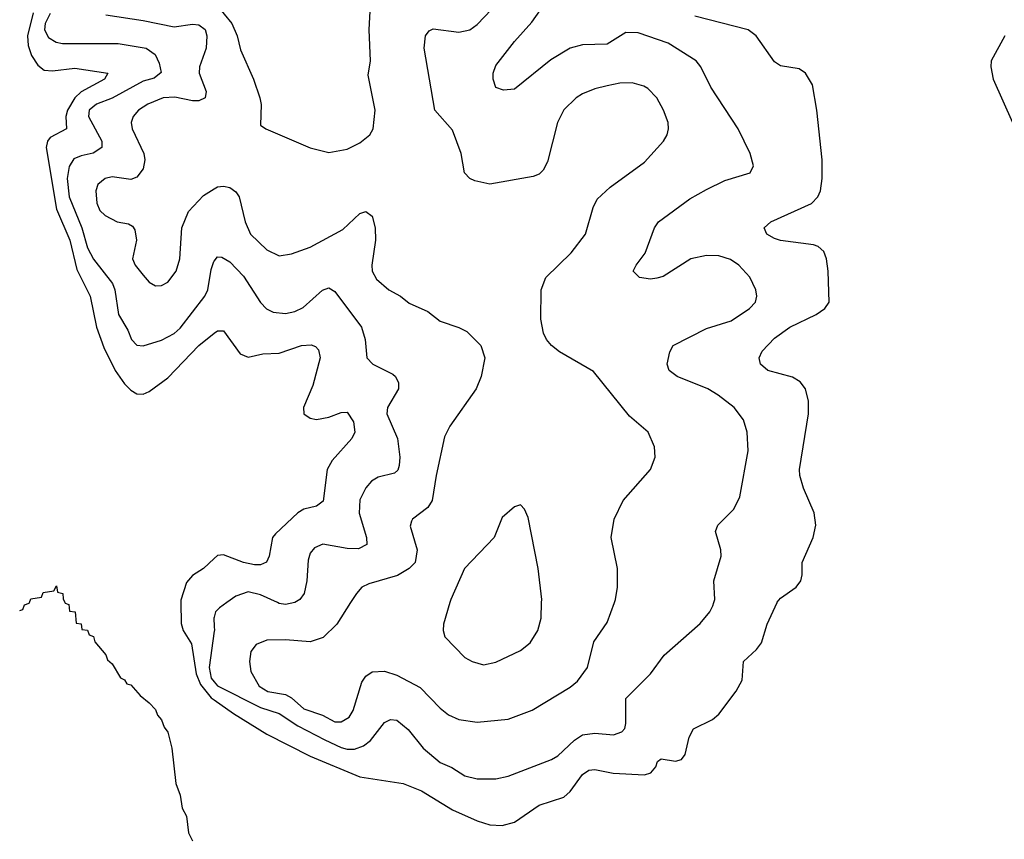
# Model space of a CAD drawing. Header units: inches. Extents: x 1552611 to 1694776, y 811966 to 917215.
# Tile 30 of 256: x 1569371 to 1572553, y 839236 to 841882. Entities that reach past the tile are written whole.
import ezdxf

# ---------------------------------------------------------------- set-up
doc = ezdxf.new("R2010")
doc.units = ezdxf.units.IN
doc.header["$MEASUREMENT"] = 0
for name, color, linetype in [('B5863', 7, 'Continuous'), ('B5864', 7, 'Continuous'), ('B5873', 7, 'Continuous'), ('B5874', 7, 'Continuous')]:
    doc.layers.add(name, color=color, linetype=linetype)

msp = doc.modelspace()

# ---------------------------------------------------------------- linework, layer by layer
at = {"layer": 'B5863', "color": 5}
for points, elevation in [([(1569371.4, 839974.2), (1569382, 839978), (1569387.3, 839992.7), (1569402, 839998), (1569402.7, 840000)], 680), ([(1569517.1, 840000), (1569518, 839998), (1569530, 839994), (1569532, 839972), (1569550.7, 839970), (1569554, 839934), (1569570, 839932), (1569572.7, 839912.7), (1569590, 839911.3), (1569596, 839896), (1569610, 839890.8), (1569613.7, 839873.7), (1569650, 839831.3), (1569654.8, 839814.8), (1569670, 839802), (1569696.9, 839756.9), (1569710, 839751), (1569718, 839738), (1569730, 839734.8), (1569760.5, 839700.5), (1569790, 839676), (1569810, 839654.8), (1569816.3, 839636.3), (1569830, 839622), (1569838, 839598), (1569850, 839582), (1569862.8, 839530), (1569876.1, 839416.1), (1569890, 839378), (1569896, 839336), (1569910, 839310.8), (1569916.5, 839256.5), (1569930, 839230.8)], 680), ([(1569892.5, 840000), (1569892.9, 839932.9), (1569900.1, 839910), (1569926.5, 839866.5), (1569942.1, 839770), (1569955.2, 839735.2), (1569990, 839692.6), (1570000, 839685.7)], 720), ([(1570000, 839953), (1569999.2, 839950), (1570000, 839922.4)], 740), ([(1570000, 839907.4), (1569983.6, 839790), (1569990, 839756.6), (1570000, 839743.7)], 740)]:
    msp.add_lwpolyline(points, dxfattribs=dict(at, elevation=elevation))
at = {"layer": 'B5864', "color": 5}
for points, elevation in [([(1569415, 841905), (1569397.2, 841830), (1569399, 841799), (1569410, 841766.3), (1569430, 841735.2), (1569450, 841719.8), (1569477.7, 841717.7), (1569550, 841725.6), (1569655.8, 841710), (1569645.3, 841690), (1569570, 841649.6), (1569550, 841630.4), (1569525.5, 841590), (1569520.8, 841570), (1569522.7, 841530), (1569470, 841501.9), (1569461.1, 841490), (1569457.1, 841470), (1569490.8, 841270), (1569533.2, 841170), (1569556, 841076), (1569599.6, 840990), (1569620.1, 840890), (1569643.7, 840823.7), (1569679.6, 840750), (1569710, 840706.2), (1569730, 840685.8), (1569750, 840673.7), (1569770, 840673.4), (1569790, 840682), (1569850, 840725.8), (1569950, 840830.1), (1570000, 840869.7)], 720), ([(1569470, 841902.1), (1569453.6, 841870), (1569451.5, 841850), (1569464.6, 841824.6), (1569489.2, 841810), (1569510, 841805.9), (1569690, 841805.6), (1569780.5, 841790), (1569809.5, 841769.5), (1569822.2, 841742.2), (1569828.6, 841711.4), (1569806.1, 841693.9), (1569770, 841683.4), (1569670, 841628.8), (1569619.8, 841610), (1569595.5, 841590), (1569593.5, 841570), (1569636.6, 841490), (1569637.3, 841470), (1569609, 841451), (1569570, 841443), (1569546.8, 841433.2), (1569531.5, 841408.5), (1569525.2, 841370), (1569531.4, 841310), (1569572.3, 841210), (1569590, 841145.6), (1569610, 841109.1), (1569671, 841030), (1569678.3, 841010), (1569690.5, 840930.5), (1569720.3, 840880.3), (1569732.6, 840850), (1569750, 840831.5), (1569770, 840829.3), (1569830, 840848), (1569870, 840868.5), (1569890, 840886.6), (1569969.4, 840990), (1569979.2, 841010), (1569990, 841075.5), (1569998.7, 841101.3), (1570000, 841103.1)], 740), ([(1569650, 841897.8), (1569770, 841880.1), (1569870, 841858.9), (1569930, 841868.3), (1569950, 841866.2), (1569970.3, 841850.3), (1569975.7, 841830), (1569973.5, 841790), (1569952.4, 841730), (1569951, 841710), (1569973.6, 841650), (1569970.2, 841630), (1569950, 841620.7), (1569930, 841620.4), (1569872.6, 841632.6), (1569834.9, 841630), (1569785.2, 841610), (1569755.6, 841590), (1569738.4, 841570), (1569731.2, 841550), (1569734.5, 841530), (1569772.6, 841450), (1569775.9, 841430), (1569770, 841400.7), (1569750, 841374.3), (1569730, 841366.6), (1569670, 841374.5), (1569647.3, 841370), (1569624, 841350), (1569617.3, 841330), (1569620.3, 841290), (1569630, 841266), (1569648, 841250), (1569686.8, 841230), (1569723, 841223), (1569735.8, 841215.8), (1569743.9, 841203.9), (1569749.2, 841170), (1569735.8, 841110), (1569744.6, 841090), (1569770, 841056.9), (1569790, 841034.3), (1569810, 841023.2), (1569830, 841024), (1569850, 841034.6), (1569877.4, 841070), (1569888.4, 841110), (1569895.2, 841210), (1569916.7, 841263.3), (1569965.3, 841314.7), (1570000, 841336.3)], 760), ([(1570000, 840142.7), (1569965.8, 840110), (1569930, 840087.5), (1569910, 840065), (1569892.4, 840007.6), (1569892.5, 840000)], 720), ([(1569402.7, 840000), (1569407.3, 840012.7), (1569442, 840018), (1569447.3, 840032.7), (1569482, 840038), (1569490, 840054), (1569494, 840034), (1569511.3, 840030), (1569512, 840012), (1569517.1, 840000)], 680)]:
    msp.add_lwpolyline(points, dxfattribs=dict(at, elevation=elevation))
at = {"layer": 'B5873', "color": 5}
for points, elevation in [([(1570000, 839743.7), (1570010, 839730.8), (1570150, 839661), (1570210, 839642.5), (1570270, 839602.6), (1570356.9, 839556.9), (1570410, 839532), (1570430, 839527.2), (1570453.2, 839526.8), (1570482.7, 839537.3), (1570504.8, 839555.2), (1570550, 839612.9), (1570570, 839622.7), (1570590, 839620.2), (1570626.5, 839590), (1570675.5, 839530), (1570730, 839484.1), (1570767.9, 839467.9), (1570810, 839441), (1570850, 839431), (1570910, 839431), (1570950, 839439.8), (1571090, 839493.7), (1571110, 839505.2), (1571164.1, 839555.9), (1571190, 839572.6), (1571230, 839578.1), (1571290, 839573.6), (1571316.8, 839583.2), (1571326.1, 839593.9), (1571329.8, 839610.2), (1571330, 839690.4), (1571409.7, 839770), (1571453.3, 839830), (1571570, 839933.1), (1571601, 839970), (1571611.1, 839990), (1571614.2, 840000)], 740), ([(1570040.8, 840000), (1570017.1, 839982.9), (1570004.6, 839970), (1570000, 839953)], 740), ([(1570000, 839685.7), (1570062.5, 839642.5), (1570170, 839575.1), (1570310, 839504.6), (1570470, 839437.8), (1570610, 839416.2), (1570670, 839391.8), (1570770, 839330.7), (1570850, 839295.4), (1570890, 839282.8), (1570930, 839280.7), (1570970, 839291), (1571050, 839345.6), (1571130, 839372.1), (1571150, 839390.2), (1571190, 839445.3), (1571210, 839459.3), (1571230, 839460.9), (1571288.8, 839448.8), (1571390, 839444), (1571410.7, 839450), (1571426.5, 839470), (1571432.5, 839487.5), (1571444.5, 839495.5), (1571490, 839487.8), (1571510, 839493.4), (1571521.4, 839510), (1571534, 839566), (1571548, 839592), (1571610, 839623.1), (1571630, 839639.5), (1571686.1, 839713.9), (1571705.7, 839750), (1571709.8, 839810), (1571751.9, 839848.1), (1571768, 839870), (1571786.3, 839930), (1571818.6, 840000)], 720), ([(1570440.3, 840000), (1570395.6, 839930), (1570352.3, 839887.7), (1570310, 839873.6), (1570230, 839879.6), (1570170, 839878.5), (1570135.5, 839864.5), (1570118.1, 839841.9), (1570113.8, 839810), (1570118.1, 839778.1), (1570145, 839730), (1570173.3, 839713.3), (1570230, 839703.8), (1570250, 839692.8), (1570290, 839657.1), (1570350, 839636.2), (1570390, 839615.3), (1570410, 839614.8), (1570435.9, 839630), (1570448.6, 839651.4), (1570476.9, 839743.1), (1570490, 839762.4), (1570510, 839776.8), (1570550, 839778.7), (1570590, 839765.3), (1570665.7, 839725.7), (1570730, 839658.8), (1570757.2, 839637.2), (1570790, 839622.7), (1570850, 839614), (1570950, 839623.2), (1571027.3, 839652.7), (1571150, 839727.2), (1571173.3, 839746.7), (1571205.5, 839790), (1571226.2, 839873.8), (1571270, 839935.5), (1571293.3, 840000)], 760), ([(1570259.9, 840000), (1570230, 839993.7), (1570210, 839997.3), (1570204.3, 840000)], 740), ([(1570761.1, 840000), (1570741.1, 839930), (1570739.5, 839910), (1570745.3, 839890), (1570810, 839823.2), (1570833.4, 839810), (1570870, 839799.6), (1570910, 839807.9), (1570990, 839845.2), (1571020.5, 839870), (1571045.7, 839910), (1571056.8, 839950), (1571057.8, 840000)], 780), ([(1570000, 839922.4), (1570000.4, 839910), (1570000, 839907.4)], 740)]:
    msp.add_lwpolyline(points, dxfattribs=dict(at, elevation=elevation))
at = {"layer": 'B5874', "color": 5}
for points, elevation in [([(1571293.3, 840000), (1571296.9, 840010), (1571302.6, 840050), (1571302.6, 840110), (1571282, 840210), (1571292, 840270), (1571321.1, 840330), (1571409.6, 840430), (1571424.2, 840470), (1571422.7, 840502.7), (1571402, 840550), (1571341.7, 840601.7), (1571225.8, 840745.8), (1571115.6, 840810), (1571089.6, 840830), (1571073.6, 840850), (1571064.2, 840870), (1571055.4, 840915.4), (1571056.8, 841010), (1571071.1, 841050), (1571153.3, 841130), (1571199.2, 841190), (1571224.4, 841275.6), (1571237.6, 841302.4), (1571278.9, 841341.1), (1571390, 841422), (1571452, 841490), (1571463.1, 841510), (1571467.4, 841530), (1571466.2, 841550), (1571452, 841590), (1571429.7, 841630), (1571400.6, 841660.6), (1571388.2, 841668.2), (1571350, 841678.4), (1571310, 841677.3), (1571270, 841669), (1571230, 841659.4), (1571190, 841642.5), (1571168.9, 841630), (1571130, 841591.2), (1571109.1, 841550), (1571077.1, 841422.9), (1571063.1, 841396.9), (1571050, 841384), (1571030, 841375.6), (1570890, 841350.7), (1570841.6, 841361.6), (1570826, 841370), (1570808.2, 841388.2), (1570797.5, 841450), (1570770, 841525.6), (1570712.4, 841590), (1570678.5, 841790), (1570682.7, 841830), (1570693.9, 841846.1), (1570707.3, 841852.7), (1570790, 841841.6), (1570825.6, 841850), (1570850, 841866.4), (1570965.3, 841990)], 760), ([(1570007.6, 841930), (1570057.1, 841870), (1570074.4, 841830), (1570085, 841785), (1570127.3, 841690), (1570146.9, 841630), (1570151.2, 841608.8), (1570150, 841542), (1570166.8, 841530), (1570310, 841468.2), (1570370, 841453), (1570430, 841464.6), (1570470, 841484.2), (1570502.9, 841510), (1570514, 841530), (1570519.7, 841590), (1570496.9, 841703.1), (1570505.1, 841750), (1570500.3, 841850), (1570504.8, 841930)], 780), ([(1571614.2, 840000), (1571617.2, 840010), (1571613.7, 840070), (1571637.4, 840150), (1571636.3, 840170), (1571619.6, 840230), (1571627.3, 840250), (1571678.6, 840301.4), (1571698, 840342), (1571724.7, 840490), (1571721.7, 840550), (1571709.7, 840590), (1571679.7, 840630), (1571628.3, 840670), (1571594.3, 840690), (1571496, 840730), (1571469.5, 840750), (1571462.9, 840770), (1571471.8, 840810), (1571483, 840830), (1571590, 840885.5), (1571669.7, 840910), (1571729.8, 840950), (1571748.6, 840970), (1571753.1, 840990), (1571749.8, 841010), (1571730, 841051.2), (1571695.4, 841090), (1571668.2, 841108.2), (1571630, 841119.4), (1571590, 841121), (1571539.5, 841110), (1571450, 841053.6), (1571430, 841048), (1571410, 841045), (1571374, 841050), (1571354, 841070), (1571363, 841090), (1571391.9, 841128.1), (1571422, 841210), (1571435.4, 841230), (1571536.1, 841303.9), (1571590, 841334.4), (1571650, 841363.6), (1571731.8, 841388.2), (1571742.7, 841410), (1571732, 841450), (1571693, 841530), (1571604.6, 841664.6), (1571572.3, 841730), (1571556.8, 841750), (1571466.8, 841806.8), (1571370, 841839.6), (1571330, 841840.5), (1571270, 841803.7), (1571190, 841801.2), (1571150.3, 841790), (1571087.8, 841752.2), (1570970, 841658.5), (1570934.7, 841654.7), (1570910, 841663.7), (1570901, 841690), (1570901.4, 841710), (1570910, 841734.9), (1570970, 841812.3), (1571026, 841874), (1571070, 841936.3)], 740), ([(1571818.6, 840000), (1571819, 840001), (1571830, 840014), (1571880.5, 840050), (1571895.1, 840070), (1571899.7, 840090), (1571899.7, 840130), (1571935.1, 840210), (1571943.5, 840250), (1571938.3, 840290), (1571903.5, 840370), (1571892, 840410), (1571890.9, 840430), (1571920.4, 840610), (1571919.8, 840650), (1571909.8, 840690), (1571893, 840713), (1571867.8, 840727.8), (1571788.2, 840750), (1571765.1, 840770), (1571760.3, 840790), (1571770, 840811.7), (1571810, 840854.4), (1571859.7, 840890), (1571944.5, 840930), (1571973.3, 840950), (1571987.1, 840970), (1571983.5, 841070), (1571978.3, 841110), (1571970, 841133.3), (1571951.6, 841150), (1571935.8, 841155.8), (1571830, 841169.2), (1571810, 841175.8), (1571785.1, 841190), (1571776.9, 841210), (1571798.7, 841230), (1571930, 841288.4), (1571949.9, 841310), (1571958.5, 841330), (1571964.5, 841370), (1571964, 841430), (1571946.8, 841590), (1571932.4, 841672.4), (1571910, 841709.5), (1571890, 841723.6), (1571830, 841732.8), (1571810, 841746.3), (1571751.1, 841830), (1571725.6, 841850), (1571553.2, 841893.2)], 720), ([(1572554.3, 841830), (1572510.1, 841750), (1572509.1, 841730), (1572516.8, 841690), (1572578.7, 841550)], 720), ([(1570000, 841336.3), (1570010, 841342.6), (1570030, 841344.4), (1570050, 841340.2), (1570070, 841326.7), (1570080.5, 841310), (1570099.8, 841230), (1570117.2, 841190), (1570170, 841139.7), (1570210, 841120.2), (1570250, 841126), (1570310, 841148.1), (1570415.2, 841204.8), (1570470, 841256.5), (1570490, 841263.1), (1570510, 841247.7), (1570520.2, 841210), (1570521.2, 841170), (1570509.4, 841089.4), (1570510.2, 841070), (1570524, 841044), (1570564.2, 841010), (1570601.3, 840990), (1570630, 840967), (1570690, 840939.6), (1570730, 840908.8), (1570790, 840888.9), (1570815.6, 840875.6), (1570861.6, 840830), (1570874.4, 840790), (1570862.3, 840730), (1570846.7, 840690), (1570760.9, 840570), (1570744.4, 840535.6), (1570716.6, 840410), (1570704.1, 840330), (1570690, 840307.3), (1570640.3, 840270), (1570636.9, 840263.1), (1570633.3, 840246.7), (1570656.1, 840170), (1570649.2, 840130), (1570630.1, 840109.9), (1570592.5, 840087.5), (1570499.5, 840060.5), (1570477.1, 840050), (1570459.5, 840030), (1570440.3, 840000)], 760), ([(1570000, 841103.1), (1570010, 841116.5), (1570024.8, 841115.2), (1570050, 841100.5), (1570094.6, 841054.6), (1570150, 840969.2), (1570168.7, 840948.7), (1570190, 840938.4), (1570230, 840933.5), (1570260.3, 840939.7), (1570287, 840953), (1570350, 841009.1), (1570370, 841016.1), (1570390, 841004.6), (1570475.7, 840890), (1570487.9, 840850), (1570492.6, 840790), (1570512, 840770), (1570577.2, 840737.2), (1570586, 840730), (1570595.6, 840710), (1570595.3, 840690), (1570560.2, 840630), (1570557.4, 840610), (1570592.5, 840530), (1570599.3, 840470), (1570597.5, 840442.5), (1570592.7, 840427.3), (1570582, 840418), (1570530, 840405.3), (1570507.9, 840392.1), (1570489.6, 840370.4), (1570470, 840331.5), (1570468.7, 840288.7), (1570491.7, 840210), (1570492.5, 840187.5), (1570465.8, 840174.2), (1570430, 840174.7), (1570350.9, 840189.1), (1570323.4, 840176.6), (1570310, 840159.6), (1570303.1, 840136.9), (1570298.9, 840070), (1570290.1, 840030), (1570276.2, 840010), (1570259.9, 840000)], 740), ([(1570000, 840869.7), (1570010, 840877.6), (1570030, 840878), (1570083.9, 840803.9), (1570110, 840793), (1570157.1, 840802.9), (1570210, 840805.8), (1570281.6, 840830), (1570312.9, 840832.9), (1570327.3, 840827.3), (1570336.6, 840816.6), (1570341.8, 840790), (1570318.5, 840701.5), (1570288.4, 840630), (1570289.4, 840609.4), (1570310, 840595.2), (1570330, 840591.2), (1570370, 840599), (1570410, 840613.8), (1570430, 840615.3), (1570450, 840584), (1570454.2, 840550), (1570444.4, 840530), (1570380.7, 840459.3), (1570365.3, 840430), (1570351.9, 840328.1), (1570330, 840311.7), (1570290, 840302), (1570270, 840289.9), (1570198.3, 840221.7), (1570188.2, 840210), (1570178, 840150), (1570168.9, 840131.1), (1570150, 840121.7), (1570130, 840121.5), (1570094.7, 840130), (1570030, 840154.5), (1570010, 840152.2), (1570000, 840142.7)], 720), ([(1571057.8, 840000), (1571058, 840010), (1571046.6, 840110), (1571014.8, 840274.8), (1571002, 840302), (1570990, 840315.3), (1570970, 840309.2), (1570930, 840275.1), (1570904, 840210), (1570809, 840110), (1570764, 840010), (1570761.1, 840000)], 780), ([(1570204.3, 840000), (1570150, 840025.6), (1570110, 840034.7), (1570070, 840021.1), (1570040.8, 840000)], 740)]:
    msp.add_lwpolyline(points, dxfattribs=dict(at, elevation=elevation))

doc.saveas('drawing.dxf')
